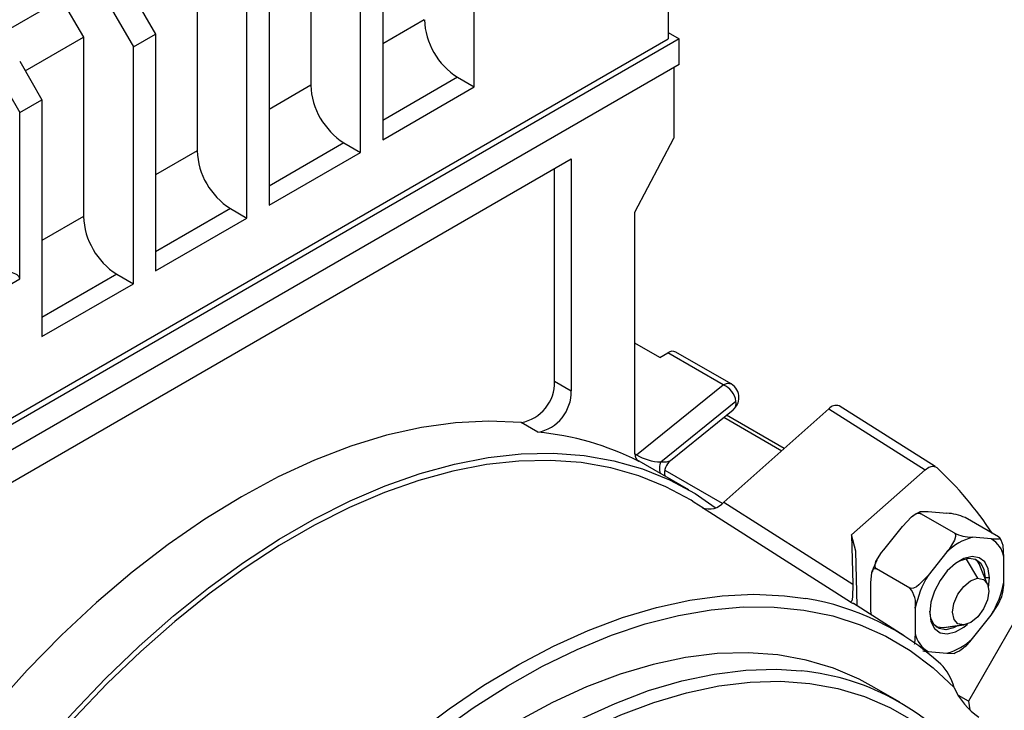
# Model space of a CAD drawing. Header units: inches. Extents: x 0 to 33, y 0 to 25.5.
# Tile 17 of 19: x 27.1 to 29.6, y 19.8 to 21.5. Entities that reach past the tile are written whole.
import ezdxf

# ---------------------------------------------------------------- set-up
doc = ezdxf.new("R2010")
doc.units = ezdxf.units.IN
doc.header["$LTSCALE"] = 3
doc.header["$MEASUREMENT"] = 0

msp = doc.modelspace()

# ---------------------------------------------------------------- linework, layer by layer
for p, q in [((28.2846, 21.3473), (28.2846, 21.942)), ((28.0549, 21.8094), (28.0549, 21.2147)), ((27.874, 21.8014), (27.874, 21.3513)), ((28.7718, 21.8053), (28.7718, 21.4678)), ((27.9993, 21.1825), (27.9993, 21.7773)), ((27.5886, 21.6366), (27.5886, 21.1866)), ((27.7696, 21.6447), (27.7696, 21.05)), ((27.7139, 21.0178), (27.7139, 21.6125)), ((27.0597, 21.4599), (27.2476, 21.5683)), ((27.2476, 21.5683), (27.3033, 21.4719)), ((27.4286, 21.5764), (27.4842, 21.48)), ((27.3729, 21.5442), (27.4286, 21.4478)), ((28.1593, 21.516), (28.0549, 21.4558)), ((28.7996, 21.4678), (26.7117, 20.2625)), ((26.7117, 20.2785), (28.7718, 21.4678)), ((27.1571, 21.3875), (27.3033, 21.4719)), ((27.3033, 21.4719), (27.3033, 21.0218)), ((27.4286, 21.4478), (27.4842, 21.48)), ((27.4842, 21.48), (27.4842, 20.8852)), ((28.7718, 21.4838), (28.7996, 21.4678)), ((28.7996, 21.4035), (28.7996, 21.4678)), ((27.4286, 20.8531), (27.4286, 21.4478)), ((28.7996, 21.4035), (26.7117, 20.1982)), ((27.1432, 21.4117), (27.1989, 21.3152)), ((28.7857, 21.3954), (28.7857, 21.2186)), ((27.0875, 21.3795), (27.1432, 21.2831)), ((28.2429, 21.3714), (28.0549, 21.2629)), ((28.2429, 21.3714), (28.2846, 21.3473)), ((27.874, 21.3513), (27.7696, 21.291)), ((28.0549, 21.2147), (28.2846, 21.3473)), ((27.1432, 21.2831), (27.1989, 21.3152)), ((27.1989, 21.3152), (27.1989, 20.7205)), ((27.1432, 20.8652), (27.1432, 21.2831)), ((28.6883, 21.033), (28.7857, 21.2186)), ((27.9575, 21.2066), (27.7696, 21.0982)), ((27.9575, 21.2066), (27.9993, 21.1825)), ((26.9553, 20.2584), (28.5282, 21.1664)), ((27.5886, 21.1866), (27.4842, 21.1263)), ((27.7696, 21.05), (27.9993, 21.1825)), ((28.5282, 21.1664), (28.5282, 20.5842)), ((28.4864, 20.6083), (28.4864, 21.1423)), ((27.6722, 21.0419), (27.4842, 20.9334)), ((27.6722, 21.0419), (27.7139, 21.0178)), ((27.3033, 21.0218), (27.1989, 20.9616)), ((27.4842, 20.8852), (27.7139, 21.0178)), ((28.6883, 20.426), (28.6883, 21.033)), ((27.3868, 20.8772), (27.1989, 20.7687)), ((27.3868, 20.8772), (27.4286, 20.8531)), ((26.7117, 20.6161), (27.1432, 20.8652)), ((27.1989, 20.7205), (27.4286, 20.8531)), ((28.7509, 20.6681), (28.6883, 20.7042)), ((28.7509, 20.6681), (28.7711, 20.6797)), ((28.91, 20.5995), (28.7711, 20.6797)), ((28.9297, 20.6015), (28.7908, 20.6817)), ((28.4864, 20.6083), (28.5282, 20.5842)), ((28.6924, 20.4237), (28.91, 20.5995)), ((28.753, 20.4059), (28.942, 20.5583)), ((28.7772, 20.4092), (28.935, 20.537)), ((28.9116, 20.3051), (29.1754, 20.539)), ((29.0629, 20.4392), (28.9178, 20.523)), ((29.1754, 20.539), (29.4168, 20.3863)), ((29.4426, 20.3941), (29.2012, 20.5468)), ((28.4444, 20.4803), (28.4027, 20.5044)), ((28.9114, 20.5179), (29.0569, 20.4339)), ((28.6883, 20.426), (28.6924, 20.4237)), ((28.8234, 20.3357), (28.6928, 20.4111)), ((28.6959, 20.4084), (28.697, 20.4077)), ((28.7635, 20.3848), (28.9069, 20.302)), ((29.2321, 20.2225), (29.4168, 20.3863)), ((29.4427, 20.3939), (29.4461, 20.3918)), ((28.859, 20.2904), (28.8373, 20.3043)), ((28.9116, 20.3051), (29.2351, 20.0992)), ((29.2296, 20.054), (28.8577, 20.2908)), ((29.4897, 20.2277), (29.4062, 20.2759)), ((29.4243, 20.2811), (29.4716, 20.2768)), ((29.6011, 20.2177), (29.5175, 20.2659)), ((29.3129, 20.1852), (29.3603, 20.2441)), ((29.2429, 20.1822), (29.2321, 20.2225)), ((29.2321, 20.2225), (29.2351, 20.0992)), ((29.583, 20.2125), (29.5356, 20.2168)), ((29.2462, 20.0443), (29.2429, 20.1822)), ((29.4716, 20.1798), (29.4243, 20.1209)), ((29.5201, 20.162), (29.5487, 20.1136)), ((29.615, 20.1039), (29.615, 20.167)), ((29.3783, 20.0891), (29.2948, 20.1374)), ((29.574, 20.0984), (29.5547, 20.1454)), ((29.2809, 20.0396), (29.2809, 20.1027)), ((29.5677, 20.1145), (29.5672, 20.1148)), ((29.5788, 20.1145), (29.5677, 20.1145)), ((29.5762, 20.0904), (29.5788, 20.1145)), ((29.2296, 20.054), (29.2362, 20.0506)), ((29.2371, 20.05), (29.2362, 20.0506)), ((29.3643, 19.9692), (29.2371, 20.05)), ((29.3923, 20.0384), (29.3923, 19.9753)), ((29.6607, 20.0393), (29.5255, 19.8051)), ((29.583, 20.0214), (29.6006, 20.0476)), ((29.5356, 19.9625), (29.583, 20.0214)), ((29.5142, 19.9965), (29.4633, 19.9896)), ((29.4649, 19.9898), (29.4633, 19.9896)), ((29.4649, 19.9898), (29.5152, 19.9966)), ((29.4243, 19.9298), (29.4716, 19.9255)), ((29.3535, 19.8024), (29.2817, 19.8438)), ((29.5255, 19.8051), (29.5005, 19.8196)), ((29.5255, 19.8051), (29.529, 19.7835))]:
    msp.add_line(p, q)
at = {"flags": 128}
for points in [[(27.1432, 20.8652), (27.1428, 20.868), (27.1415, 20.8707), (27.1395, 20.8732), (27.1367, 20.8755), (27.1333, 20.8775), (27.1293, 20.8791), (27.1249, 20.8803), (27.1202, 20.881), (27.1154, 20.8812)], [(28.91, 20.5995), (28.9207, 20.6032), (28.9297, 20.6015)], [(28.4027, 20.5044), (28.3217, 20.5083), (28.238, 20.5043), (28.152, 20.4924), (28.064, 20.4728), (27.9744, 20.4455), (27.8836, 20.4106), (27.792, 20.3682), (27.7, 20.3186), (27.608, 20.262), (27.5164, 20.1986), (27.4256, 20.1287), (27.336, 20.0525), (27.248, 19.9706), (27.162, 19.8831), (27.0783, 19.7905), (26.9973, 19.6931)], [(27.1176, 19.5889), (27.1954, 19.6843), (27.2758, 19.7754), (27.3585, 19.8618), (27.4431, 19.9432), (27.5295, 20.0191), (27.617, 20.0894), (27.7055, 20.1537), (27.7946, 20.2117), (27.8838, 20.2632), (27.9728, 20.308), (28.0613, 20.3459), (28.1489, 20.3768), (28.2352, 20.4004), (28.3199, 20.4169), (28.4026, 20.4259), (28.483, 20.4276), (28.5608, 20.422), (28.6355, 20.4089), (28.7071, 20.3886), (28.775, 20.361), (28.8391, 20.3263), (28.8897, 20.2918)], [(28.8373, 20.3043), (28.8291, 20.3094), (28.7656, 20.3437), (28.6984, 20.371), (28.6276, 20.3911), (28.5535, 20.4041), (28.4766, 20.4097), (28.397, 20.408), (28.3151, 20.399), (28.2313, 20.3828), (28.1458, 20.3593), (28.0591, 20.3287), (27.9715, 20.2912), (27.8834, 20.2469), (27.795, 20.1959), (27.7069, 20.1384), (27.6193, 20.0748), (27.5325, 20.0053), (27.4471, 19.9301), (27.3633, 19.8495), (27.2814, 19.764), (27.2018, 19.6738), (27.1248, 19.5793)], [(28.6924, 20.4237), (28.6895, 20.4222), (28.6885, 20.4218)], [(28.753, 20.4059), (28.7677, 20.406), (28.7769, 20.4087), (28.7771, 20.4092)], [(29.4168, 20.3863), (29.4262, 20.3927), (29.4352, 20.3953), (29.4431, 20.3939), (29.4461, 20.3918)], [(29.3603, 20.2441), (29.3831, 20.2682), (29.3895, 20.2726), (29.3965, 20.276), (29.4006, 20.2769), (29.4046, 20.2766), (29.4062, 20.2759)], [(29.4043, 20.2804), (29.3929, 20.2748), (29.3875, 20.2709)], [(29.4062, 20.2759), (29.4041, 20.2773), (29.4029, 20.2784), (29.4026, 20.2799), (29.4049, 20.2813), (29.4188, 20.2815), (29.4243, 20.2811)], [(29.4897, 20.2277), (29.4918, 20.2258), (29.4929, 20.2233), (29.4933, 20.2184), (29.491, 20.2095), (29.4771, 20.1868), (29.4716, 20.1798)], [(29.6011, 20.2177), (29.6031, 20.2163), (29.6043, 20.2152), (29.6047, 20.2137), (29.6023, 20.2123), (29.5884, 20.2121), (29.583, 20.2125)], [(29.615, 20.167), (29.6126, 20.1956), (29.6107, 20.2027), (29.6077, 20.2098), (29.6054, 20.2136), (29.6025, 20.2167), (29.6011, 20.2177)], [(29.2948, 20.1374), (29.2928, 20.1392), (29.2916, 20.1417), (29.2912, 20.1466), (29.2936, 20.1555), (29.3075, 20.1782), (29.3129, 20.1852)], [(29.2957, 20.159), (29.2866, 20.1383), (29.2839, 20.1292)], [(29.5788, 20.1145), (29.5757, 20.1372), (29.5669, 20.1546), (29.5528, 20.1652), (29.5348, 20.1681), (29.5143, 20.1632), (29.4929, 20.1509), (29.4724, 20.1321), (29.4544, 20.1083), (29.4404, 20.0816), (29.4315, 20.054), (29.4285, 20.0278)], [(29.5008, 20.1562), (29.508, 20.1596), (29.527, 20.1642), (29.5436, 20.1614), (29.5566, 20.1516), (29.5648, 20.1356), (29.5677, 20.1145)], [(29.5429, 20.1617), (29.5468, 20.1582), (29.5547, 20.1454)], [(29.2809, 20.1027), (29.2833, 20.1286), (29.2852, 20.1335), (29.2881, 20.1372), (29.2905, 20.1382), (29.2933, 20.138), (29.2948, 20.1374)], [(29.4243, 20.1209), (29.4014, 20.0969), (29.3951, 20.0924), (29.3881, 20.0891), (29.3839, 20.0881), (29.38, 20.0885), (29.3783, 20.0891)], [(29.5142, 19.9965), (29.4994, 19.9993), (29.4895, 20.0106), (29.486, 20.0287), (29.4894, 20.0507), (29.4992, 20.0735), (29.5139, 20.0934), (29.5313, 20.1075), (29.5487, 20.1136)], [(29.5487, 20.1136), (29.5635, 20.1108), (29.5734, 20.0996), (29.577, 20.0815), (29.5735, 20.0594), (29.5637, 20.0367), (29.549, 20.0167), (29.5316, 20.0026), (29.5142, 19.9965)], [(29.6122, 20.0779), (29.6149, 20.0965), (29.615, 20.1039)], [(29.2351, 20.0992), (29.2343, 20.0663), (29.2326, 20.057), (29.2296, 20.054)], [(29.6003, 20.0478), (29.6093, 20.0683), (29.6121, 20.0779)], [(28.1349, 19.7211), (28.2215, 19.7861), (28.3087, 19.845), (28.3963, 19.8976), (28.4837, 19.9436), (28.5708, 19.9829), (28.657, 20.0153), (28.7421, 20.0406), (28.8257, 20.0588), (28.9075, 20.0698), (28.987, 20.0735), (29.0641, 20.0699), (29.1171, 20.0629)], [(28.1959, 19.7269), (28.2823, 19.7885), (28.3692, 19.8439), (28.4561, 19.8929), (28.5429, 19.9352), (28.629, 19.9707), (28.7141, 19.9992), (28.7979, 20.0206), (28.88, 20.0348), (28.9601, 20.0418), (29.0378, 20.0415), (29.1128, 20.034), (29.1848, 20.0192), (29.2535, 19.9972), (29.3186, 19.9682), (29.3798, 19.9322), (29.4369, 19.8893), (29.4896, 19.8399)], [(29.2824, 20.0213), (29.281, 20.0321), (29.2809, 20.0396)], [(29.4987, 19.9944), (29.4882, 19.9891), (29.4691, 19.9846), (29.4525, 19.9873), (29.4395, 19.9971), (29.4313, 20.0132), (29.4285, 20.0311)], [(29.4285, 20.0278), (29.4315, 20.0051), (29.4404, 19.9877), (29.4544, 19.9771), (29.4724, 19.9742), (29.4929, 19.9791), (29.5143, 19.9914), (29.5232, 19.9987)], [(29.4633, 19.9896), (29.4462, 19.9913), (29.4448, 19.9918)], [(29.3923, 19.9753), (29.3899, 19.9494), (29.3892, 19.9477)], [(29.4114, 19.9315), (29.4186, 19.9303), (29.4243, 19.9298)], [(29.4918, 19.9263), (29.503, 19.9318), (29.5084, 19.9357)], [(29.2817, 19.8438), (29.251, 19.8603), (29.1866, 19.888), (29.1184, 19.9084), (29.0469, 19.9213), (28.9723, 19.9266), (28.8951, 19.9245), (28.8155, 19.9147), (28.734, 19.8976), (28.6508, 19.873), (28.5665, 19.8411), (28.4815, 19.8021), (28.396, 19.7561)], [(29.4716, 19.9255), (29.4897, 19.9251), (29.4921, 19.9257)], [(28.5532, 19.7607), (28.6383, 19.7997), (28.7226, 19.8316), (28.8057, 19.8561), (28.8872, 19.8733), (28.9668, 19.883), (29.0441, 19.8852), (29.1054, 19.8814)], [(28.4844, 19.6868), (28.5688, 19.7322), (28.6528, 19.7707), (28.736, 19.8022), (28.8181, 19.8265), (28.8986, 19.8434), (28.9772, 19.853), (29.0534, 19.8551), (29.1271, 19.8498), (29.1977, 19.8371), (29.265, 19.817), (29.3286, 19.7897), (29.3884, 19.7552), (29.4439, 19.7137), (29.4949, 19.6655), (29.5412, 19.6107), (29.5826, 19.5496), (29.6189, 19.4824), (29.6499, 19.4096), (29.6754, 19.3314), (29.6954, 19.2482), (29.7098, 19.1603), (29.7184, 19.0683), (29.7213, 18.9725)]]:
    msp.add_lwpolyline(points, dxfattribs=at)
for centre, radius, start, end in [((28.3407, 21.5243), 0.1815, 182.6055, 237.3945), ((28.0553, 21.3596), 0.1815, 182.6055, 237.3945), ((27.77, 21.1948), 0.1815, 182.6055, 237.3945), ((27.4846, 21.0301), 0.1815, 182.6055, 237.3945), ((28.7826, 20.6645), 0.0191, 64.4584, 126.852), ((28.383, 20.606), 0.1035, 280.9547, 1.2635), ((28.8885, 20.5499), 0.0541, 8.9205, 66.567), ((28.91, 20.5674), 0.0394, 0, 60.0027), ((28.4248, 20.5819), 0.1035, 280.9547, 1.2635), ((28.9199, 20.5539), 0.0225, 311.8007, 11.2757), ((28.91, 20.5674), 0.0394, 309.3986, 0), ((29.1934, 20.5247), 0.0229, 70.7828, 141.35), ((28.3805, 19.7824), 0.7009, 63.1564, 84.7698), ((28.7076, 20.424), 0.0194, 173.9601, 236.9683), ((28.7554, 20.5262), 0.1204, 238.4168, 268.8825), ((28.7872, 20.3904), 0.0375, 155.6662, 201.4421), ((28.8038, 20.3774), 0.0412, 129.7699, 189.7397), ((28.8419, 19.7401), 0.8886, 33.1977, 47.1611), ((28.8746, 20.3358), 0.0481, 249.4015, 320.3846), ((29.4699, 20.1674), 0.1094, 64.1968, 89.1042), ((29.5373, 20.3262), 0.1094, 244.1968, 269.1042), ((29.577, 20.0712), 0.1514, 105.8685, 134.1261), ((29.549, 20.1547), 0.0671, 10.5949, 59.6064), ((29.6455, 19.9876), 0.2583, 148.933, 168.6556), ((29.3617, 20.1547), 0.2583, 328.933, 348.6556), ((29.3319, 20.0491), 0.0613, 349.9482, 40.7533), ((29.0116, 19.4134), 0.658, 47.4715, 80.7762), ((29.4582, 19.9876), 0.0671, 190.5949, 239.6064), ((29.4302, 20.0711), 0.1514, 285.8685, 314.1261), ((29.4449, 20.0265), 0.1111, 304.9794, 324.8217), ((29.0462, 19.2704), 0.6138, 36.46, 84.473), ((29.3643, 19.8073), 0.1295, 14.5555, 44.6505), ((29.6544, 19.9136), 0.1806, 204.1031, 235.4662)]:
    msp.add_arc(centre, radius, start, end)

doc.saveas('drawing.dxf')
